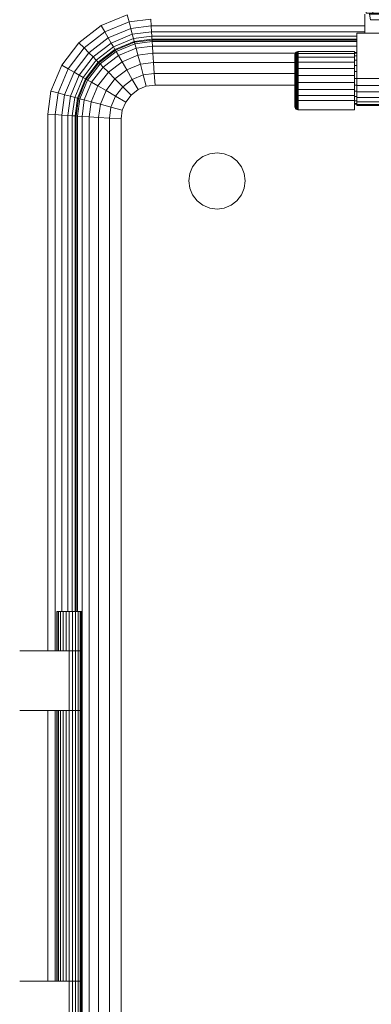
# Model space of a CAD drawing. Header units: millimetres. Extents: x 25610 to 48924, y 4737 to 39616.
# Tile 11 of 84: x 27423 to 27735, y 34392 to 35266. Entities that reach past the tile are written whole.
import ezdxf

# ---------------------------------------------------------------- set-up
doc = ezdxf.new("R2010")
doc.units = ezdxf.units.MM
doc.linetypes.add('ADSK_Скрыто', pattern=[300, 150, -150])
doc.layers.add('A-DETL-____-HDLN', color=90, linetype='ADSK_Скрыто', lineweight=9)
doc.layers.add('M-EQPM-____-OTLN', color=50, linetype='Continuous', lineweight=20)

# ---------------------------------------------------------------- blocks, each defined once
blk = doc.blocks.new('Прямая форма - V line-612018-В_Этаж 02_Водопровод')
at = {"layer": 'M-EQPM-____-OTLN', "color": 253}
for p, q in [((-327.78, 727.76), (-304.73, 737.3)), ((-303.04, 731), (-304.73, 737.3)), ((-94, 721), (-94, 738)), ((-347.57, 712.57), (-327.78, 727.76)), ((-324.52, 722.11), (-327.78, 727.76)), ((-324.52, 722.11), (-303.04, 731)), ((-321.48, 716.84), (-301.47, 725.13)), ((-303.04, 731), (-283.84, 733.53)), ((-301.47, 725.13), (-303.04, 731)), ((-301.47, 725.13), (-283.44, 727.5)), ((-300.12, 720.08), (-301.47, 725.13)), ((-283.44, 727.5), (-283.84, 733.53)), ((-283.44, 727.5), (-94, 727.5)), ((-283.1, 722.32), (-283.44, 727.5)), ((-342.96, 707.96), (-324.52, 722.11)), ((-338.66, 703.66), (-321.48, 716.84)), ((-321.48, 716.84), (-324.52, 722.11)), ((-318.87, 712.32), (-321.48, 716.84)), ((-318.87, 712.32), (-300.12, 720.08)), ((-300.12, 720.08), (-283.1, 722.32)), ((-299.08, 716.21), (-300.12, 720.08)), ((-282.84, 718.35), (-299.08, 716.21)), ((-283.1, 722.32), (-94, 722.32)), ((-282.84, 718.35), (-283.1, 722.32)), ((-282.68, 715.85), (-282.84, 718.35)), ((-282.84, 718.35), (-101, 718.35)), ((-101, 721), (-101, 681)), ((101, 721), (-101, 721)), ((-362.76, 692.78), (-347.57, 712.57)), ((-357.11, 689.52), (-342.96, 707.96)), ((-342.96, 707.96), (-347.57, 712.57)), ((-338.66, 703.66), (-342.96, 707.96)), ((-318.87, 712.32), (-334.96, 699.96)), ((-316.86, 708.85), (-332.13, 697.13)), ((-316.86, 708.85), (-318.87, 712.32)), ((-299.08, 716.21), (-316.86, 708.85)), ((-315.6, 706.66), (-316.86, 708.85)), ((-298.43, 713.78), (-315.6, 706.66)), ((-298.21, 712.95), (-315.17, 705.92)), ((-314.49, 704.73), (-297.85, 711.62)), ((-312.47, 701.24), (-296.81, 707.73)), ((-298.43, 713.78), (-299.08, 716.21)), ((-282.68, 715.85), (-298.43, 713.78)), ((-298.21, 712.95), (-298.43, 713.78)), ((-282.62, 715), (-298.21, 712.95)), ((-297.85, 711.62), (-298.21, 712.95)), ((-297.85, 711.62), (-282.53, 713.64)), ((-296.81, 707.73), (-297.85, 711.62)), ((-296.81, 707.73), (-282.27, 709.64)), ((-295.15, 701.53), (-296.81, 707.73)), ((-282.62, 715), (-282.68, 715.85)), ((-101, 715.85), (-282.68, 715.85)), ((-282.53, 713.64), (-282.62, 715)), ((-101, 715), (-282.62, 715)), ((-282.27, 709.64), (-282.53, 713.64)), ((-282.53, 713.64), (-101, 713.64)), ((-281.85, 703.28), (-282.27, 709.64)), ((-282.27, 709.64), (-101, 709.64)), ((-351.84, 686.48), (-338.66, 703.66)), ((-334.96, 699.96), (-347.32, 683.87)), ((-334.96, 699.96), (-338.66, 703.66)), ((-332.13, 697.13), (-334.96, 699.96)), ((-315.6, 706.66), (-330.35, 695.35)), ((-315.17, 705.92), (-329.74, 694.74)), ((-328.77, 693.77), (-314.49, 704.73)), ((-325.92, 690.92), (-312.47, 701.24)), ((-315.17, 705.92), (-315.6, 706.66)), ((-314.49, 704.73), (-315.17, 705.92)), ((-312.47, 701.24), (-314.49, 704.73)), ((-309.26, 695.69), (-312.47, 701.24)), ((-309.26, 695.69), (-295.15, 701.53)), ((-295.15, 701.53), (-281.85, 703.28)), ((-292.99, 693.46), (-295.15, 701.53)), ((-281.85, 703.28), (-281.31, 695)), ((-153, 703.28), (-281.85, 703.28)), ((-156, 701.79), (-155.97, 702.18)), ((-156, 701.79), (-155.97, 702.18)), ((-156, 700.32), (-156, 701.79)), ((-156, 701.79), (-156, 700.32)), ((-156, 700.32), (-155.97, 700.68)), ((-156, 700.32), (-155.97, 700.68)), ((-156, 697.49), (-156, 700.32)), ((-156, 700.32), (-156, 697.49)), ((-155.97, 702.18), (-155.77, 702.94)), ((-155.97, 702.18), (-155.77, 702.94)), ((-155.97, 700.68), (-155.97, 702.18)), ((-155.97, 702.18), (-155.97, 700.68)), ((-155.97, 700.68), (-155.77, 701.39)), ((-155.97, 700.68), (-155.77, 701.39)), ((-155.97, 697.8), (-155.97, 700.68)), ((-155.97, 700.68), (-155.97, 697.8)), ((-155.77, 702.94), (-155.38, 703.61)), ((-155.77, 702.94), (-155.38, 703.61)), ((-155.77, 701.39), (-155.77, 702.94)), ((-155.77, 702.94), (-155.77, 701.39)), ((-155.77, 701.39), (-155.38, 702.02)), ((-155.77, 701.39), (-155.38, 702.02)), ((-155.77, 698.4), (-155.77, 701.39)), ((-155.77, 701.39), (-155.77, 698.4)), ((-155.77, 698.4), (-155.38, 698.94)), ((-155.38, 703.61), (-154.83, 704.17)), ((-155.38, 703.61), (-154.83, 704.17)), ((-155.38, 702.02), (-155.38, 703.61)), ((-155.38, 703.61), (-155.38, 702.02)), ((-155.38, 702.02), (-154.83, 702.53)), ((-155.38, 702.02), (-155.38, 698.94)), ((-155.38, 698.94), (-154.83, 699.38)), ((-155.38, 698.94), (-155.38, 694.6)), ((-154.83, 704.17), (-154.15, 704.56)), ((-154.83, 704.17), (-154.15, 704.56)), ((-154.83, 702.53), (-154.83, 704.17)), ((-154.83, 704.17), (-154.83, 702.53)), ((-154.83, 702.53), (-154.15, 702.9)), ((-154.83, 702.53), (-154.83, 699.38)), ((-154.83, 699.38), (-154.15, 699.69)), ((-154.83, 699.38), (-154.83, 694.93)), ((-154.15, 704.56), (-153.39, 704.76)), ((-154.15, 704.56), (-153.39, 704.76)), ((-154.15, 702.9), (-154.15, 704.56)), ((-154.15, 704.56), (-154.15, 702.9)), ((-154.15, 702.9), (-153.39, 703.09)), ((-154.15, 702.9), (-154.15, 699.69)), ((-154.15, 699.69), (-153.39, 699.85)), ((-154.15, 699.69), (-154.15, 695.17)), ((-153.39, 704.76), (-153, 704.79)), ((-153.39, 704.76), (-153, 704.79)), ((-153.39, 703.09), (-153.39, 704.76)), ((-153.39, 704.76), (-153.39, 703.09)), ((-153.39, 703.09), (-153, 703.11)), ((-153.39, 703.09), (-153, 703.11)), ((-153.39, 703.09), (-153.39, 699.85)), ((-153.39, 699.85), (-153, 699.87)), ((-153.39, 699.85), (-153.39, 695.29)), ((-153, 704.79), (-103, 704.79)), ((-153, 704.79), (-153, 703.11)), ((-153, 703.11), (-103, 703.11)), ((-153, 703.11), (-153, 699.87)), ((-153, 699.87), (-103, 699.87)), ((-153, 699.87), (-153, 695.3)), ((-103, 704.79), (-103, 703.11)), ((-103, 704), (-101, 704)), ((-103, 703.22), (-101, 703.22)), ((-103, 703.11), (-103, 699.87)), ((-103, 700.92), (-101, 700.92)), ((-103, 699.87), (-103, 695.3)), ((-372.3, 669.73), (-362.76, 692.78)), ((-357.11, 689.52), (-362.76, 692.78)), ((-332.13, 697.13), (-343.85, 681.86)), ((-330.35, 695.35), (-341.66, 680.6)), ((-329.74, 694.74), (-340.92, 680.17)), ((-339.73, 679.49), (-328.77, 693.77)), ((-336.24, 677.47), (-325.92, 690.92)), ((-330.35, 695.35), (-332.13, 697.13)), ((-329.74, 694.74), (-330.35, 695.35)), ((-328.77, 693.77), (-329.74, 694.74)), ((-325.92, 690.92), (-328.77, 693.77)), ((-321.39, 686.39), (-325.92, 690.92)), ((-321.39, 686.39), (-309.26, 695.69)), ((-305.09, 688.45), (-309.26, 695.69)), ((-292.99, 693.46), (-305.09, 688.45)), ((-281.31, 695), (-292.99, 693.46)), ((-292.99, 693.46), (-290.47, 684.06)), ((-281.31, 695), (-280.68, 685.35)), ((-155.77, 695), (-281.31, 695)), ((-156, 697.49), (-155.97, 697.8)), ((-156, 697.49), (-155.97, 697.8)), ((-156, 693.5), (-156, 697.49)), ((-156, 697.49), (-156, 693.5)), ((-156, 693.5), (-155.97, 693.73)), ((-156, 693.5), (-155.97, 693.73)), ((-156, 688.62), (-156, 693.5)), ((-156, 693.5), (-156, 688.62)), ((-155.97, 697.8), (-155.77, 698.4)), ((-155.97, 697.8), (-155.77, 698.4)), ((-155.97, 693.73), (-155.97, 697.8)), ((-155.97, 697.8), (-155.97, 693.73)), ((-155.97, 693.73), (-155.77, 694.19)), ((-155.97, 693.73), (-155.77, 694.19)), ((-155.97, 688.77), (-155.97, 693.73)), ((-155.97, 693.73), (-155.97, 688.77)), ((-155.77, 698.4), (-155.77, 694.19)), ((-155.77, 694.19), (-155.38, 694.6)), ((-155.77, 694.19), (-155.77, 689.04)), ((-155.38, 694.6), (-154.83, 694.93)), ((-155.38, 694.6), (-155.38, 689.29)), ((-154.83, 694.93), (-154.15, 695.17)), ((-154.83, 694.93), (-154.83, 689.5)), ((-154.15, 695.17), (-153.39, 695.29)), ((-154.15, 695.17), (-154.15, 689.64)), ((-153.39, 695.29), (-153, 695.3)), ((-153.39, 695.29), (-153.39, 689.71)), ((-153, 695.3), (-103, 695.3)), ((-153, 695.3), (-153, 689.72)), ((-103, 697.26), (-101, 697.26)), ((-103, 695.3), (-103, 689.72)), ((-103, 692.5), (-101, 692.5)), ((-366, 668.04), (-357.11, 689.52)), ((-351.84, 686.48), (-360.13, 666.47)), ((-351.84, 686.48), (-357.11, 689.52)), ((-347.32, 683.87), (-355.08, 665.12)), ((-347.32, 683.87), (-351.84, 686.48)), ((-343.85, 681.86), (-351.21, 664.08)), ((-343.85, 681.86), (-347.32, 683.87)), ((-341.66, 680.6), (-343.85, 681.86)), ((-330.69, 674.26), (-321.39, 686.39)), ((-315.48, 680.48), (-321.39, 686.39)), ((-315.48, 680.48), (-305.09, 688.45)), ((-305.09, 688.45), (-300.22, 680.02)), ((-290.47, 684.06), (-300.22, 680.02)), ((-280.68, 685.35), (-290.47, 684.06)), ((-290.47, 684.06), (-287.76, 673.98)), ((-280.68, 685.35), (-280, 675)), ((-155.77, 685.35), (-280.68, 685.35)), ((-156, 688.62), (-155.97, 688.77)), ((-156, 688.62), (-155.97, 688.77)), ((-156, 683.21), (-156, 688.62)), ((-156, 688.62), (-156, 683.21)), ((-156, 683.21), (-155.97, 683.25)), ((-156, 683.21), (-155.97, 683.25)), ((-156, 677.64), (-156, 683.21)), ((-156, 683.21), (-156, 677.64)), ((-155.97, 688.77), (-155.77, 689.04)), ((-155.97, 688.77), (-155.77, 689.04)), ((-155.97, 683.25), (-155.97, 688.77)), ((-155.97, 688.77), (-155.97, 683.25)), ((-155.97, 683.25), (-155.77, 683.33)), ((-155.97, 683.25), (-155.77, 683.33)), ((-155.97, 677.58), (-155.97, 683.25)), ((-155.97, 683.25), (-155.97, 677.58)), ((-155.77, 689.04), (-155.38, 689.29)), ((-155.77, 689.04), (-155.77, 683.33)), ((-155.77, 683.33), (-155.38, 683.41)), ((-155.77, 683.33), (-155.77, 677.46)), ((-155.38, 689.29), (-154.83, 689.5)), ((-155.38, 689.29), (-155.38, 683.41)), ((-155.38, 683.41), (-154.83, 683.46)), ((-155.38, 683.41), (-155.38, 677.35)), ((-154.83, 689.5), (-154.15, 689.64)), ((-154.83, 689.5), (-154.83, 683.46)), ((-154.83, 683.46), (-154.15, 683.51)), ((-154.83, 683.46), (-154.83, 677.26)), ((-154.15, 689.64), (-153.39, 689.71)), ((-154.15, 689.64), (-154.15, 683.51)), ((-154.15, 683.51), (-153.39, 683.53)), ((-154.15, 683.51), (-154.15, 677.2)), ((-153.39, 689.71), (-153, 689.72)), ((-153.39, 689.71), (-153.39, 683.53)), ((-153.39, 683.53), (-153, 683.53)), ((-153.39, 683.53), (-153.39, 677.16)), ((-153, 689.72), (-103, 689.72)), ((-153, 689.72), (-153, 683.53)), ((-153, 683.53), (-103, 683.53)), ((-153, 683.53), (-153, 677.16)), ((-103, 689.72), (-103, 683.53)), ((-103, 686.95), (-101, 686.95)), ((-103, 683.53), (-103, 677.16)), ((-341.66, 680.6), (-348.78, 663.43)), ((-340.92, 680.17), (-347.95, 663.21)), ((-346.62, 662.85), (-339.73, 679.49)), ((-342.73, 661.81), (-336.24, 677.47)), ((-340.92, 680.17), (-341.66, 680.6)), ((-339.73, 679.49), (-340.92, 680.17)), ((-336.24, 677.47), (-339.73, 679.49)), ((-336.53, 660.15), (-330.69, 674.26)), ((-330.69, 674.26), (-336.24, 677.47)), ((-323.45, 670.09), (-330.69, 674.26)), ((-323.45, 670.09), (-315.48, 680.48)), ((-308.6, 673.6), (-315.48, 680.48)), ((-308.6, 673.6), (-315.02, 665.22)), ((-300.22, 680.02), (-308.6, 673.6)), ((-308.6, 673.6), (-301.21, 666.21)), ((-300.22, 680.02), (-295, 670.98)), ((-287.76, 673.98), (-295, 670.98)), ((-287.76, 673.98), (-295, 670.98)), ((-280, 675), (-287.76, 673.98)), ((-280, 675), (-287.76, 673.98)), ((-155.77, 675), (-280, 675)), ((-155.77, 675), (-280, 675)), ((-155.97, 677.58), (-156, 677.64)), ((-156, 677.64), (-156, 672.31)), ((-156, 672.31), (-156, 677.64)), ((-156, 677.64), (-155.97, 677.58)), ((-155.77, 677.46), (-155.97, 677.58)), ((-155.97, 677.58), (-155.97, 672.15)), ((-155.97, 672.15), (-155.97, 677.58)), ((-155.97, 677.58), (-155.77, 677.46)), ((-155.38, 677.35), (-155.77, 677.46)), ((-155.77, 677.46), (-155.77, 671.83)), ((-154.83, 677.26), (-155.38, 677.35)), ((-155.38, 677.35), (-155.38, 671.55)), ((-154.15, 677.2), (-154.83, 677.26)), ((-154.83, 677.26), (-154.83, 671.32)), ((-153.39, 677.16), (-154.15, 677.2)), ((-154.15, 677.2), (-154.15, 671.15)), ((-153, 677.16), (-153.39, 677.16)), ((-153.39, 677.16), (-153.39, 671.07)), ((-103, 677.16), (-153, 677.16)), ((-153, 677.16), (-153, 671.06)), ((-103, 681), (-101, 681)), ((-103, 677.16), (-103, 671.06)), ((-103, 675.05), (-101, 675.05)), ((-101, 681), (101, 681)), ((-101, 674.79), (-101, 681)), ((-101, 669), (-101, 674.79)), ((-101, 674.79), (101, 674.79)), ((-375, 649.26), (-372.3, 669.73)), ((-366, 668.04), (-372.3, 669.73)), ((-368.53, 648.84), (-366, 668.04)), ((-360.13, 666.47), (-366, 668.04)), ((-360.13, 666.47), (-362.5, 648.44)), ((-355.08, 665.12), (-360.13, 666.47)), ((-355.08, 665.12), (-357.32, 648.1)), ((-351.21, 664.08), (-355.08, 665.12)), ((-351.21, 664.08), (-353.35, 647.84)), ((-348.78, 663.43), (-351.21, 664.08)), ((-328.46, 657.99), (-323.45, 670.09)), ((-315.02, 665.22), (-323.45, 670.09)), ((-319.06, 655.47), (-315.02, 665.22)), ((-315.02, 665.22), (-305.98, 660)), ((-301.21, 666.21), (-305.98, 660)), ((-301.21, 666.21), (-305.98, 660)), ((-295, 670.98), (-301.21, 666.21)), ((-295, 670.98), (-301.21, 666.21)), ((-156, 672.31), (-155.97, 672.15)), ((-156, 672.31), (-156, 667.59)), ((-156, 667.59), (-156, 672.31)), ((-156, 672.31), (-155.97, 672.15)), ((-156, 667.59), (-155.97, 667.34)), ((-156, 667.59), (-156, 663.68)), ((-156, 663.68), (-156, 667.59)), ((-156, 667.59), (-155.97, 667.34)), ((-155.97, 672.15), (-155.77, 671.83)), ((-155.97, 672.15), (-155.97, 667.34)), ((-155.97, 667.34), (-155.97, 672.15)), ((-155.97, 672.15), (-155.77, 671.83)), ((-155.97, 667.34), (-155.77, 666.85)), ((-155.97, 667.34), (-155.97, 663.38)), ((-155.97, 663.38), (-155.97, 667.34)), ((-155.97, 667.34), (-155.77, 666.85)), ((-155.77, 671.83), (-155.38, 671.55)), ((-155.77, 671.83), (-155.77, 666.85)), ((-155.77, 666.85), (-155.38, 666.41)), ((-155.77, 666.85), (-155.77, 662.79)), ((-155.38, 671.55), (-154.83, 671.32)), ((-155.38, 671.55), (-155.38, 666.41)), ((-155.38, 666.41), (-154.83, 666.06)), ((-155.38, 666.41), (-155.38, 662.26)), ((-154.83, 671.32), (-154.15, 671.15)), ((-154.83, 671.32), (-154.83, 666.06)), ((-154.83, 666.06), (-154.15, 665.8)), ((-154.83, 666.06), (-154.83, 661.82)), ((-154.15, 671.15), (-153.39, 671.07)), ((-154.15, 671.15), (-154.15, 665.8)), ((-154.15, 665.8), (-153.39, 665.67)), ((-154.15, 665.8), (-154.15, 661.52)), ((-153.39, 671.07), (-153, 671.06)), ((-153.39, 671.07), (-153.39, 665.67)), ((-153.39, 665.67), (-153, 665.66)), ((-153.39, 665.67), (-153.39, 661.36)), ((-153, 671.06), (-103, 671.06)), ((-153, 671.06), (-153, 665.66)), ((-153, 665.66), (-103, 665.66)), ((-153, 665.66), (-153, 661.34)), ((-103, 671.06), (-103, 665.66)), ((-103, 669.5), (-101, 669.5)), ((-103, 665.66), (-103, 661.34)), ((-103, 664.74), (-101, 664.74)), ((-101, 664.03), (-101, 669)), ((101, 669), (-101, 669)), ((-101, 660.22), (-101, 664.03)), ((101, 664.03), (-101, 664.03)), ((-348.78, 663.43), (-350.85, 647.68)), ((-347.95, 663.21), (-350, 647.62)), ((-347.95, 663.21), (-348.78, 663.43)), ((-348.64, 647.53), (-346.62, 662.85)), ((-346.62, 662.85), (-347.95, 663.21)), ((-342.73, 661.81), (-346.62, 662.85)), ((-344.64, 647.27), (-342.73, 661.81)), ((-336.53, 660.15), (-342.73, 661.81)), ((-338.28, 646.85), (-336.53, 660.15)), ((-328.46, 657.99), (-336.53, 660.15)), ((-330, 646.31), (-328.46, 657.99)), ((-319.06, 655.47), (-328.46, 657.99)), ((-320.35, 645.68), (-319.06, 655.47)), ((-308.98, 652.76), (-319.06, 655.47)), ((-305.98, 660), (-308.98, 652.76)), ((-305.98, 660), (-308.98, 652.76)), ((-156, 663.68), (-155.97, 663.38)), ((-156, 663.68), (-155.97, 663.38)), ((-155.97, 663.38), (-155.77, 662.79)), ((-155.97, 663.38), (-155.97, 655.69)), ((-155.97, 655.69), (-155.77, 654.93)), ((-155.77, 662.79), (-155.38, 662.26)), ((-155.77, 662.79), (-155.77, 654.93)), ((-155.38, 662.26), (-154.83, 661.82)), ((-155.38, 662.26), (-155.38, 654.25)), ((-154.83, 661.82), (-154.15, 661.52)), ((-154.83, 661.82), (-154.83, 653.7)), ((-154.15, 661.52), (-153.39, 661.36)), ((-154.15, 661.52), (-154.15, 653.31)), ((-153.39, 661.36), (-153, 661.34)), ((-153.39, 661.36), (-153.39, 653.11)), ((-153, 661.34), (-103, 661.34)), ((-153, 661.34), (-153, 653.08)), ((-103, 661.34), (-103, 653.08)), ((-103, 661.08), (-101, 661.08)), ((-103, 658.78), (-101, 658.78)), ((-103, 658), (-101, 658)), ((-101, 657.82), (-101, 660.22)), ((101, 660.22), (-101, 660.22)), ((-101, 657), (-101, 657.82)), ((101, 657.82), (-101, 657.82)), ((101, 657), (-101, 657)), ((-375, 173), (-375, 649.26)), ((-368.53, 648.84), (-375, 649.26)), ((-362.5, 648.44), (-368.53, 648.84)), ((-368.53, 648.84), (-368.53, 173)), ((-362.5, 648.44), (-362.5, 208)), ((-357.32, 648.1), (-362.5, 648.44)), ((-353.35, 647.84), (-357.32, 648.1)), ((-357.32, 648.1), (-357.32, 208)), ((-353.35, 647.84), (-353.35, 208)), ((-350.85, 647.68), (-353.35, 647.84)), ((-350, 647.62), (-350.85, 647.68)), ((-350.85, 647.68), (-350.85, 208)), ((-348.64, 647.53), (-350, 647.62)), ((-350, 647.62), (-350, 208)), ((-348.64, 208), (-348.64, 647.53)), ((-344.64, 647.27), (-348.64, 647.53)), ((-344.64, -647.27), (-344.64, 647.27)), ((-338.28, 646.85), (-344.64, 647.27)), ((-338.28, -646.85), (-338.28, 646.85)), ((-330, 646.31), (-338.28, 646.85)), ((-308.98, 652.76), (-310, 645)), ((-308.98, 652.76), (-310, 645)), ((-155.77, 654.93), (-155.38, 654.25)), ((-155.38, 654.25), (-154.83, 653.7)), ((-154.83, 653.7), (-154.15, 653.31)), ((-154.15, 653.31), (-153.39, 653.11)), ((-153.39, 653.11), (-153, 653.08)), ((-153, 653.08), (-103, 653.08)), ((-330, -646.31), (-330, 646.31)), ((-320.35, 645.68), (-330, 646.31)), ((-320.35, -645.68), (-320.35, 645.68)), ((-310, 645), (-320.35, 645.68)), ((-310, 645), (-310, 0)), ((-310, -645), (-310, 645)), ((-242.68, 607.68), (-237.5, 611.65)), ((-237.5, 611.65), (-231.47, 614.15)), ((-231.47, 614.15), (-225, 615)), ((-225, 615), (-218.53, 614.15)), ((-218.53, 614.15), (-212.5, 611.65)), ((-212.5, 611.65), (-207.32, 607.68)), ((-246.65, 602.5), (-242.68, 607.68)), ((-207.32, 607.68), (-203.35, 602.5)), ((-250, 590), (-249.15, 596.47)), ((-249.15, 596.47), (-246.65, 602.5)), ((-203.35, 602.5), (-200.85, 596.47)), ((-200.85, 596.47), (-200, 590)), ((-249.15, 583.53), (-250, 590)), ((-200, 590), (-200.85, 583.53)), ((-246.65, 577.5), (-249.15, 583.53)), ((-242.68, 572.32), (-246.65, 577.5)), ((-203.35, 577.5), (-207.32, 572.32)), ((-200.85, 583.53), (-203.35, 577.5)), ((-237.5, 568.35), (-242.68, 572.32)), ((-231.47, 565.85), (-237.5, 568.35)), ((-212.5, 568.35), (-218.53, 565.85)), ((-207.32, 572.32), (-212.5, 568.35)), ((-225, 565), (-231.47, 565.85)), ((-218.53, 565.85), (-225, 565)), ((-367, 208), (-366.63, 208)), ((-367, 173), (-367, 208)), ((-366.63, 208), (-365.53, 208)), ((-366.63, 173), (-366.63, 208)), ((-365.53, 208), (-363.78, 208)), ((-365.53, 173), (-365.53, 208)), ((-363.78, 208), (-361.5, 208)), ((-363.78, 173), (-363.78, 208)), ((-361.5, 208), (-358.85, 208)), ((-361.5, 173), (-361.5, 208)), ((-358.85, 208), (-356, 208)), ((-358.85, 173), (-358.85, 208)), ((-356, 208), (-353.15, 208)), ((-356, 173), (-356, 208)), ((-353.15, 208), (-350.5, 208)), ((-353.15, 173), (-353.15, 208)), ((-350.5, 208), (-348.22, 208)), ((-350.5, 173), (-350.5, 208)), ((-348.22, 208), (-346.47, 208)), ((-348.22, 173), (-348.22, 208)), ((-346.47, 208), (-345.37, 208)), ((-346.47, 173), (-346.47, 208)), ((-345.37, 208), (-345, 208)), ((-345.37, 173), (-345.37, 208)), ((-345, 173), (-345, 208)), ((-400, 173), (-356, 173)), ((-353.15, 173), (-356, 173)), ((-356, 173), (-353.15, 173)), ((-356, 120), (-356, 173)), ((-350.5, 173), (-353.15, 173)), ((-353.15, 173), (-350.5, 173)), ((-353.15, 120), (-353.15, 173)), ((-348.22, 173), (-350.5, 173)), ((-350.5, 173), (-348.22, 173)), ((-350.5, 120), (-350.5, 173)), ((-346.47, 173), (-348.22, 173)), ((-348.22, 173), (-346.47, 173)), ((-348.22, 120), (-348.22, 173)), ((-345.37, 173), (-346.47, 173)), ((-346.47, 173), (-345.37, 173)), ((-346.47, 120), (-346.47, 173)), ((-345, 173), (-345.37, 173)), ((-345.37, 173), (-345, 173)), ((-345.37, 120), (-345.37, 173)), ((-345, 120), (-345, 173)), ((-356, 120), (-400, 120)), ((-375, -120), (-375, 120)), ((-368.53, 120), (-368.53, -120)), ((-367, -120), (-367, 120)), ((-366.63, -120), (-366.63, 120)), ((-365.53, -120), (-365.53, 120)), ((-363.78, -120), (-363.78, 120)), ((-361.5, -120), (-361.5, 120)), ((-358.85, -120), (-358.85, 120)), ((-356, 120), (-353.15, 120)), ((-356, -120), (-356, 120)), ((-353.15, 120), (-356, 120)), ((-353.15, 120), (-350.5, 120)), ((-353.15, -120), (-353.15, 120)), ((-350.5, 120), (-353.15, 120)), ((-350.5, 120), (-348.22, 120)), ((-350.5, -120), (-350.5, 120)), ((-348.22, 120), (-350.5, 120)), ((-348.22, 120), (-346.47, 120)), ((-348.22, -120), (-348.22, 120)), ((-346.47, 120), (-348.22, 120)), ((-346.47, 120), (-345.37, 120)), ((-346.47, -120), (-346.47, 120)), ((-345.37, 120), (-346.47, 120)), ((-345.37, 120), (-345, 120)), ((-345.37, -120), (-345.37, 120)), ((-345, 120), (-345.37, 120)), ((-345, -120), (-345, 120)), ((-310, 0), (-310, -645)), ((-400, -120), (-356, -120)), ((-353.15, -120), (-356, -120)), ((-356, -120), (-353.15, -120)), ((-356, -173), (-356, -120)), ((-350.5, -120), (-353.15, -120)), ((-353.15, -120), (-350.5, -120)), ((-353.15, -173), (-353.15, -120)), ((-348.22, -120), (-350.5, -120)), ((-350.5, -120), (-348.22, -120)), ((-350.5, -173), (-350.5, -120)), ((-346.47, -120), (-348.22, -120)), ((-348.22, -120), (-346.47, -120)), ((-348.22, -173), (-348.22, -120)), ((-345.37, -120), (-346.47, -120)), ((-346.47, -120), (-345.37, -120)), ((-346.47, -173), (-346.47, -120)), ((-345, -120), (-345.37, -120)), ((-345.37, -120), (-345, -120)), ((-345.37, -173), (-345.37, -120)), ((-345, -173), (-345, -120))]:
    blk.add_line(p, q, dxfattribs=at)
blk = doc.blocks.new('Прямая форма - FU - 055-612019-В_Этаж 02_Водопровод')
blk.add_blockref('Прямая форма - V line-612018-В_Этаж 02_Водопровод', (0, 0))
blk = doc.blocks.new('V line_ifc_RVT-1-В_Этаж 02_Водопровод')
at = {"layer": 'M-EQPM-____-OTLN', "color": 253, "lineweight": 20}
blk.add_blockref('Прямая форма - FU - 055-612019-В_Этаж 02_Водопровод', (27823.24, 34532.63), dxfattribs=at)
blk = doc.blocks.new('VTp_724_0 Водорозетка двойная - VTp_724_0-V6-В_Этаж 02_Водопровод')
at = {"layer": 'A-DETL-____-HDLN'}
for p, q in [((-77.18, -8.8), (-70.45, -8.8)), ((-70.12, -8.8), (-67.82, -8.8)), ((67.82, -8.8), (77.19, -8.8))]:
    blk.add_line(p, q, dxfattribs=at)
at = {"layer": 'M-EQPM-____-OTLN'}
for p, q in [((66.71, 11), (-66.71, 11)), ((-85.9, 0), (-85.9, -8.8)), ((-62.98, 8), (-45.3, 8)), ((-59.1, -8), (-59.1, 0)), ((-45.3, 8), (-38.02, 0)), ((-38.02, 0), (-45.3, -8)), ((-36, 2.23), (-41.25, 8)), ((-41.25, 8), (-30.75, 8)), ((-30.75, 8), (-36, 2.23)), ((-33.98, 0), (-26.7, 8)), ((-26.7, -8), (-33.98, 0)), ((-26.7, 8), (-9.3, 8)), ((-9.3, 8), (-2.02, 0)), ((-2.02, 0), (-9.3, -8)), ((0, 2.23), (-5.25, 8)), ((-5.25, 8), (5.25, 8)), ((5.25, 8), (0, 2.23)), ((2.02, 0), (9.3, 8)), ((9.3, -8), (2.02, 0)), ((9.3, 8), (26.7, 8)), ((26.7, 8), (33.98, 0)), ((33.98, 0), (26.7, -8)), ((36, 2.23), (30.75, 8)), ((30.75, 8), (41.25, 8)), ((41.25, 8), (36, 2.23)), ((38.02, 0), (45.3, 8)), ((45.3, -8), (38.02, 0)), ((45.3, 8), (62.98, 8)), ((59.1, 0), (59.1, -8)), ((85.9, -8.8), (85.9, 0)), ((-45.3, -8), (-60.07, -8)), ((-60.07, -8), (-60.07, -8.8)), ((-41.25, -8), (-36, -2.23)), ((-30.75, -8), (-41.25, -8)), ((-36, -2.23), (-30.75, -8)), ((-9.3, -8), (-26.7, -8)), ((-5.25, -8), (0, -2.23)), ((5.25, -8), (-5.25, -8)), ((0, -2.23), (5.25, -8)), ((26.7, -8), (9.3, -8)), ((30.75, -8), (36, -2.23)), ((41.25, -8), (30.75, -8)), ((36, -2.23), (41.25, -8)), ((60.07, -8), (45.3, -8)), ((60.07, -8.8), (60.07, -8)), ((-85.9, -8.8), (-89.75, -10.4)), ((-89.75, -10.4), (-89.75, -19.4)), ((-89.75, -10.4), (-55.99, -10.4)), ((-85.9, -8.8), (-77.23, -8.8)), ((-67.77, -8.8), (-60.07, -8.8)), ((-55.99, -10.4), (-55.99, -11)), ((-55.99, -11), (55.99, -11)), ((-55.25, -19.4), (-55.25, -11)), ((55.25, -11), (55.25, -19.4)), ((55.99, -10.4), (89.75, -10.4)), ((55.99, -11), (55.99, -10.4)), ((60.07, -8.8), (67.77, -8.8)), ((77.23, -8.8), (85.9, -8.8)), ((89.75, -10.4), (85.9, -8.8)), ((89.75, -19.4), (89.75, -10.4)), ((-92.58, -19.4), (-86.7, -19.4)), ((-92.58, -26.1), (-92.58, -19.4)), ((-86.7, -26.1), (-92.58, -26.1)), ((-89.75, -26.1), (-89.75, -27.2)), ((-86.7, -19.4), (-72.5, -19.4)), ((-86.7, -26.1), (-86.7, -19.4)), ((-72.5, -26.1), (-86.7, -26.1)), ((-72.5, -19.4), (-58.3, -19.4)), ((-72.5, -26.1), (-72.5, -19.4)), ((-58.3, -26.1), (-72.5, -26.1)), ((-58.3, -19.4), (-52.42, -19.4)), ((-58.3, -19.4), (-58.3, -26.1)), ((-52.42, -26.1), (-58.3, -26.1)), ((-55.25, -27.2), (-55.25, -26.1)), ((-52.42, -26.1), (-52.42, -19.4)), ((52.42, -19.4), (58.3, -19.4)), ((52.42, -26.1), (52.42, -19.4)), ((58.3, -26.1), (52.42, -26.1)), ((55.25, -26.1), (55.25, -27.2)), ((58.3, -19.4), (72.5, -19.4)), ((58.3, -26.1), (58.3, -19.4)), ((72.5, -26.1), (58.3, -26.1)), ((72.5, -19.4), (86.7, -19.4)), ((72.5, -26.1), (72.5, -19.4)), ((86.7, -26.1), (72.5, -26.1)), ((86.7, -19.4), (92.58, -19.4)), ((86.7, -19.4), (86.7, -26.1)), ((92.58, -26.1), (86.7, -26.1)), ((89.75, -27.2), (89.75, -26.1)), ((92.58, -26.1), (92.58, -19.4)), ((-89.75, -27.2), (-88.85, -32)), ((-89.75, -27.2), (-55.25, -27.2)), ((-88.85, -32), (-56.15, -32)), ((-56.15, -32), (-55.25, -27.2)), ((55.25, -27.2), (56.15, -32)), ((55.25, -27.2), (59.29, -27.2)), ((56.15, -32), (88.85, -32)), ((59.7, -27.2), (89.75, -27.2)), ((88.85, -32), (89.75, -27.2))]:
    blk.add_line(p, q, dxfattribs=at)
for centre, radius, start, end in [((-72.5, 0), 13.4, 66.35114, 120), ((-72.5, 0), 13.4, 53.69347, 63.10636), ((72.5, 0), 13.4, 116.89364, 126.30653), ((72.5, 0), 13.4, 71.89097, 113.64886), ((-72.5, 0), 13.4, 171.7848, 180), ((-72.5, 0), 13.4, 32.67419, 37.02644), ((-72.5, 0), 13.4, 31.22231, 36.91825), ((-72.5, 0), 13.4, 29.20907, 36.65641), ((-72.5, 0), 13.4, 360, 8.16795), ((-72.5, 0), 13.4, 0, 7.43914), ((72.5, 0), 13.4, 171.83205, 180), ((72.5, 0), 13.4, 172.56086, 180), ((72.5, 0), 13.4, 143.34359, 150.79093), ((72.5, 0), 13.4, 143.08175, 148.77769), ((72.5, 0), 13.4, 142.97356, 147.32581), ((72.5, 0), 13.4, 0, 8.2152), ((-212.07, -402.15), 421.7, 68.27635, 68.87145), ((212.07, -402.15), 421.7, 111.12855, 111.72365)]:
    blk.add_arc(centre, radius, start, end, dxfattribs=at)
for points in [[(-66.71, 11), (-65.99, 10.62), (-64.66, 9.75), (-63.51, 8.62), (-62.98, 8)], [(62.98, 8), (63.51, 8.62), (64.66, 9.75), (65.99, 10.62), (66.71, 11)]]:
    blk.add_open_spline(points, degree=3, dxfattribs=at)

msp = doc.modelspace()

# ---------------------------------------------------------------- block references
at = {"lineweight": 9}
msp.add_blockref('V line_ifc_RVT-1-В_Этаж 02_Водопровод', (0, 0), dxfattribs=at)
at = {"layer": 'A-DETL-____-HDLN'}
msp.add_blockref('VTp_724_0 Водорозетка двойная - VTp_724_0-V6-В_Этаж 02_Водопровод', (27823.24, 35297.63), dxfattribs=at)

doc.saveas('drawing.dxf')
